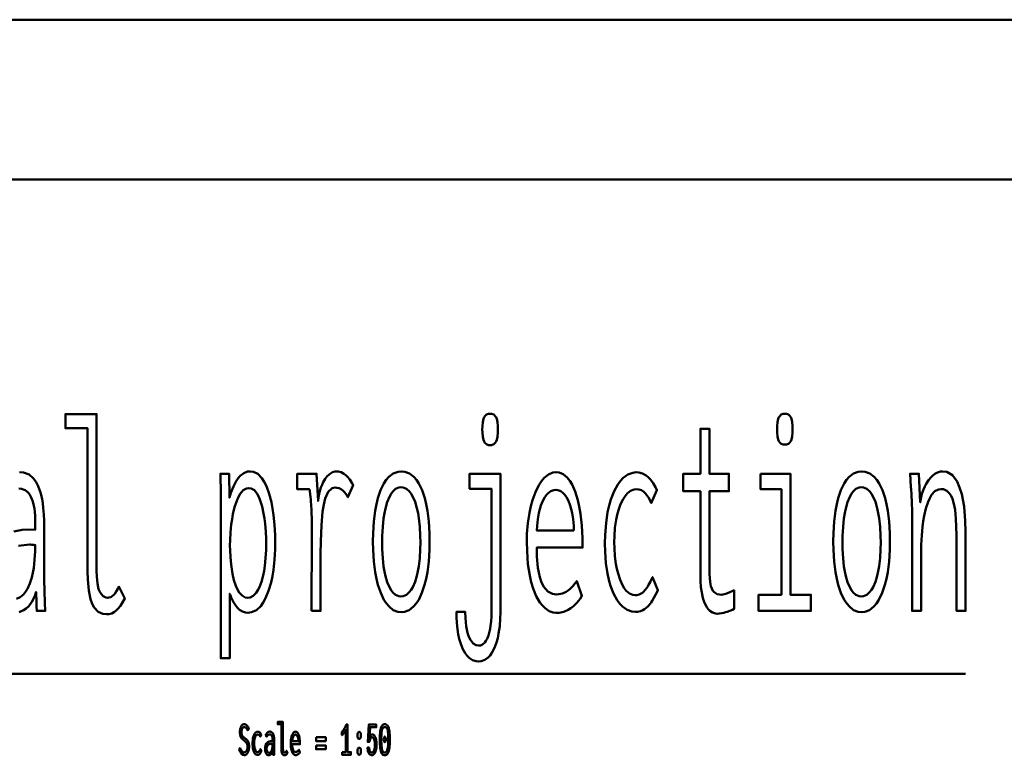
# Model space of a CAD drawing. Header units: millimetres. Extents: x 0 to 428, y 0 to 298.
# Tile 17 of 40: x 132 to 162, y 266 to 289. Entities that reach past the tile are written whole.
import ezdxf

# ---------------------------------------------------------------- set-up
doc = ezdxf.new("R2010")
doc.units = ezdxf.units.MM
doc.layers.add('am_0', color=7, linetype='Continuous', lineweight=50)
doc.layers.add('am_6', color=2, linetype='Continuous', lineweight=35)

# ---------------------------------------------------------------- blocks, each defined once
blk = doc.blocks.new('1_Drawing_frame_0_in_100150C2125Y1N4N_300Op0__1203')
at = {"layer": 'am_0'}
for p, q in [((7.5, 289.5), (412.5, 289.5)), ((20, 284.5), (407.5, 284.5))]:
    blk.add_line(p, q, dxfattribs=at)
at = {"layer": 'am_6', "flags": 8}
blk.add_attdef('ExcludeFromBOM', (425, 296.5), '', height=0.5, dxfattribs=at)
blk = doc.blocks.new('91_grid1title__1_in_100150C2125Y1N4N_300Op0__1203')
at = {"layer": 'am_0'}
blk.add_line((121.181, 269.029), (161.215, 269.029), dxfattribs=at)
for points in [[(134.343, 270.895), (134.343, 270.895), (134.226, 270.908), (134.076, 270.977), (134.076, 270.977), (133.956, 271.106), (133.893, 271.224), (133.893, 271.224), (133.842, 271.37), (133.787, 271.643), (133.787, 271.643), (133.758, 271.98), (133.752, 272.24), (133.752, 276.717), (133.054, 276.717), (133.054, 277.162), (134.033, 277.162), (134.033, 272.256), (134.033, 272.256), (134.037, 272.079), (134.057, 271.856), (134.057, 271.856), (134.095, 271.684), (134.13, 271.599), (134.13, 271.599), (134.17, 271.532), (134.239, 271.46), (134.239, 271.46), (134.317, 271.421), (134.374, 271.413), (134.374, 271.413), (134.418, 271.417), (134.479, 271.435), (134.479, 271.435), (134.534, 271.468), (134.567, 271.499), (134.567, 271.499), (134.6, 271.537), (134.648, 271.608), (134.648, 271.608), (134.698, 271.696), (134.731, 271.764), (134.913, 271.386), (134.913, 271.386), (134.857, 271.287), (134.776, 271.161), (134.776, 271.161), (134.699, 271.062), (134.648, 271.01), (134.648, 271.01), (134.597, 270.968), (134.51, 270.923), (134.51, 270.923), (134.413, 270.899), (134.343, 270.895)], [(146.339, 276.187), (146.339, 276.187), (146.29, 276.192), (146.227, 276.215), (146.227, 276.215), (146.178, 276.259), (146.153, 276.3), (146.153, 276.3), (146.133, 276.351), (146.111, 276.451), (146.111, 276.451), (146.1, 276.578), (146.097, 276.678), (146.097, 276.678), (146.1, 276.78), (146.111, 276.908), (146.111, 276.908), (146.132, 277.008), (146.152, 277.059), (146.152, 277.059), (146.177, 277.099), (146.226, 277.142), (146.226, 277.142), (146.289, 277.165), (146.339, 277.17), (146.339, 277.17), (146.39, 277.165), (146.454, 277.142), (146.454, 277.142), (146.504, 277.099), (146.529, 277.059), (146.529, 277.059), (146.549, 277.008), (146.571, 276.908), (146.571, 276.908), (146.583, 276.78), (146.585, 276.678), (146.585, 276.678), (146.583, 276.578), (146.571, 276.451), (146.571, 276.451), (146.549, 276.351), (146.529, 276.3), (146.529, 276.3), (146.504, 276.259), (146.454, 276.215), (146.454, 276.215), (146.39, 276.192), (146.339, 276.187)], [(155.561, 276.203), (155.561, 276.203), (155.512, 276.207), (155.451, 276.23), (155.451, 276.23), (155.403, 276.274), (155.378, 276.314), (155.378, 276.314), (155.358, 276.364), (155.337, 276.462), (155.337, 276.462), (155.325, 276.588), (155.323, 276.686), (155.323, 276.686), (155.325, 276.785), (155.337, 276.91), (155.337, 276.91), (155.358, 277.008), (155.378, 277.059), (155.378, 277.059), (155.403, 277.099), (155.451, 277.142), (155.451, 277.142), (155.512, 277.165), (155.561, 277.17), (155.561, 277.17), (155.611, 277.165), (155.674, 277.142), (155.674, 277.142), (155.723, 277.1), (155.748, 277.061), (155.748, 277.061), (155.768, 277.011), (155.789, 276.912), (155.789, 276.912), (155.801, 276.786), (155.803, 276.686), (155.803, 276.686), (155.801, 276.588), (155.789, 276.462), (155.789, 276.462), (155.768, 276.364), (155.748, 276.314), (155.748, 276.314), (155.723, 276.274), (155.674, 276.23), (155.674, 276.23), (155.611, 276.207), (155.561, 276.203)], [(153.457, 270.914), (153.457, 270.914), (153.39, 270.92), (153.297, 270.951), (153.297, 270.951), (153.214, 271.008), (153.164, 271.06), (153.164, 271.06), (153.118, 271.123), (153.059, 271.235), (153.059, 271.235), (153.01, 271.367), (152.984, 271.466), (152.984, 271.466), (152.962, 271.573), (152.938, 271.744), (152.938, 271.744), (152.926, 271.93), (152.923, 272.061), (152.923, 274.744), (152.385, 274.744), (152.385, 275.29), (152.923, 275.29), (152.923, 276.702), (153.204, 276.702), (153.204, 275.29), (153.812, 275.29), (153.812, 274.744), (153.204, 274.744), (153.204, 272.256), (153.204, 272.256), (153.205, 272.157), (153.211, 272.023), (153.211, 272.023), (153.222, 271.906), (153.232, 271.839), (153.232, 271.839), (153.246, 271.778), (153.274, 271.697), (153.274, 271.697), (153.312, 271.63), (153.342, 271.593), (153.342, 271.593), (153.378, 271.562), (153.442, 271.528), (153.442, 271.528), (153.52, 271.51), (153.578, 271.507), (153.578, 271.507), (153.621, 271.512), (153.713, 271.538), (153.713, 271.538), (153.837, 271.587), (153.937, 271.632), (153.976, 271.647), (153.976, 271.062), (153.976, 271.062), (153.92, 271.038), (153.839, 271.005), (153.839, 271.005), (153.76, 270.975), (153.708, 270.957), (153.708, 270.957), (153.657, 270.942), (153.581, 270.925), (153.581, 270.925), (153.507, 270.916), (153.457, 270.914)], [(131.445, 273.483), (131.705, 273.54), (131.891, 273.547), (132.113, 273.539), (132.113, 273.714), (132.113, 273.714), (132.112, 273.815), (132.106, 273.963), (132.106, 273.963), (132.095, 274.106), (132.086, 274.2), (132.086, 274.2), (132.071, 274.291), (132.037, 274.424), (132.037, 274.424), (131.986, 274.55), (131.944, 274.631), (131.944, 274.631), (131.894, 274.703), (131.8, 274.78), (131.8, 274.78), (131.685, 274.822), (131.596, 274.83)], [(131.616, 275.345), (131.748, 275.332), (131.921, 275.266), (131.921, 275.266), (132.061, 275.144), (132.137, 275.031), (132.137, 275.031), (132.201, 274.904), (132.277, 274.707), (132.277, 274.707), (132.329, 274.505), (132.351, 274.366), (132.351, 274.366), (132.365, 274.226), (132.381, 274.022), (132.381, 274.022), (132.39, 273.822), (132.392, 273.691), (132.392, 272.201), (132.392, 272.201), (132.393, 271.978), (132.4, 271.628), (132.4, 271.628), (132.414, 271.258), (132.427, 271), (132.16, 271), (132.16, 271), (132.158, 271.039), (132.156, 271.112), (132.156, 271.112), (132.153, 271.201), (132.152, 271.269), (132.14, 271.593), (132.14, 271.593), (132.095, 271.459), (132.01, 271.287), (132.01, 271.287), (131.907, 271.151), (131.827, 271.08), (131.827, 271.08), (131.743, 271.023), (131.613, 270.961)], [(137.917, 274.331), (137.917, 274.331), (137.916, 274.537), (137.914, 274.834), (137.914, 274.834), (137.909, 275.113), (137.905, 275.29), (138.174, 275.29), (138.186, 274.549), (138.186, 274.549), (138.232, 274.699), (138.31, 274.898), (138.31, 274.898), (138.397, 275.063), (138.46, 275.155), (138.46, 275.155), (138.527, 275.232), (138.634, 275.315), (138.634, 275.315), (138.751, 275.359), (138.833, 275.368), (138.833, 275.368), (138.936, 275.355), (139.078, 275.286), (139.078, 275.286), (139.203, 275.158), (139.278, 275.04), (139.278, 275.04), (139.345, 274.902), (139.432, 274.668), (139.432, 274.668), (139.501, 274.401), (139.538, 274.206), (139.538, 274.206), (139.568, 274.001), (139.6, 273.689), (139.6, 273.689), (139.618, 273.37), (139.621, 273.153), (139.621, 273.153), (139.617, 272.929), (139.598, 272.603), (139.598, 272.603), (139.563, 272.288), (139.53, 272.084), (139.53, 272.084), (139.49, 271.89), (139.414, 271.627), (139.414, 271.627), (139.32, 271.398), (139.247, 271.263), (139.247, 271.263), (139.165, 271.149), (139.029, 271.025), (139.029, 271.025), (138.875, 270.958), (138.763, 270.945), (138.763, 270.945), (138.692, 270.951), (138.592, 270.981), (138.592, 270.981), (138.501, 271.037), (138.446, 271.088), (138.446, 271.088), (138.393, 271.151), (138.317, 271.272), (138.317, 271.272), (138.244, 271.422), (138.197, 271.538), (138.197, 269.518), (137.917, 269.518), (137.917, 274.331)], [(140.753, 271), (140.753, 271), (140.754, 271.176), (140.755, 271.54), (140.755, 271.54), (140.758, 272.023), (140.761, 272.412), (140.765, 273.2), (140.765, 273.2), (140.765, 273.406), (140.763, 273.68), (140.763, 273.68), (140.76, 273.912), (140.756, 274.044), (140.756, 274.044), (140.753, 274.16), (140.746, 274.311), (140.746, 274.311), (140.739, 274.433), (140.733, 274.498), (140.733, 274.498), (140.727, 274.558), (140.715, 274.649), (140.715, 274.649), (140.701, 274.743), (140.691, 274.806), (140.309, 274.806), (140.309, 275.29), (140.915, 275.29), (140.96, 274.44), (140.96, 274.44), (140.976, 274.556), (141.008, 274.717), (141.008, 274.717), (141.051, 274.862), (141.085, 274.949), (141.085, 274.949), (141.123, 275.028), (141.184, 275.132), (141.184, 275.132), (141.25, 275.216), (141.297, 275.263), (141.297, 275.263), (141.344, 275.301), (141.416, 275.342), (141.416, 275.342), (141.487, 275.364), (141.533, 275.368), (141.533, 275.368), (141.592, 275.363), (141.679, 275.338), (141.679, 275.338), (141.767, 275.291), (141.825, 275.247), (141.825, 275.247), (141.881, 275.196), (141.955, 275.11), (141.955, 275.11), (142.019, 275.011), (142.056, 274.939), (141.892, 274.557), (141.892, 274.557), (141.87, 274.6), (141.829, 274.663), (141.829, 274.663), (141.777, 274.724), (141.737, 274.764), (141.737, 274.764), (141.694, 274.799), (141.623, 274.837), (141.623, 274.837), (141.548, 274.857), (141.494, 274.861), (141.494, 274.861), (141.399, 274.84), (141.279, 274.728), (141.279, 274.728), (141.186, 274.522), (141.14, 274.331), (141.14, 274.331), (141.103, 274.099), (141.064, 273.679), (141.064, 273.679), (141.042, 273.172), (141.038, 272.786), (141.038, 271), (140.753, 271)], [(143.563, 270.961), (143.563, 270.961), (143.459, 270.972), (143.314, 271.029), (143.314, 271.029), (143.18, 271.136), (143.097, 271.234), (143.097, 271.234), (143.02, 271.352), (142.919, 271.564), (142.919, 271.564), (142.834, 271.817), (142.786, 272.008), (142.786, 272.008), (142.746, 272.215), (142.703, 272.551), (142.703, 272.551), (142.68, 272.916), (142.676, 273.176), (142.676, 273.176), (142.68, 273.436), (142.703, 273.8), (142.703, 273.8), (142.745, 274.133), (142.784, 274.338), (142.784, 274.338), (142.831, 274.527), (142.915, 274.777), (142.915, 274.777), (143.016, 274.985), (143.093, 275.101), (143.093, 275.101), (143.176, 275.197), (143.312, 275.301), (143.312, 275.301), (143.461, 275.357), (143.567, 275.368), (143.567, 275.368), (143.672, 275.357), (143.82, 275.301), (143.82, 275.301), (143.955, 275.197), (144.038, 275.101), (144.038, 275.101), (144.114, 274.985), (144.214, 274.777), (144.214, 274.777), (144.298, 274.527), (144.344, 274.338), (144.344, 274.338), (144.382, 274.133), (144.424, 273.8), (144.424, 273.8), (144.446, 273.436), (144.45, 273.176), (144.45, 273.176), (144.446, 272.916), (144.423, 272.551), (144.423, 272.551), (144.38, 272.215), (144.341, 272.008), (144.341, 272.008), (144.294, 271.817), (144.209, 271.564), (144.209, 271.564), (144.108, 271.352), (144.031, 271.234), (144.031, 271.234), (143.948, 271.136), (143.814, 271.029), (143.814, 271.029), (143.667, 270.972), (143.563, 270.961)], [(145.567, 270.969), (145.567, 270.969), (145.572, 270.777), (145.595, 270.523), (145.595, 270.523), (145.638, 270.31), (145.678, 270.191), (145.678, 270.191), (145.726, 270.092), (145.81, 269.985), (145.81, 269.985), (145.91, 269.927), (145.984, 269.916), (145.984, 269.916), (146.037, 269.922), (146.109, 269.953), (146.109, 269.953), (146.173, 270.011), (146.211, 270.064), (146.211, 270.064), (146.245, 270.127), (146.288, 270.233), (146.288, 270.233), (146.323, 270.354), (146.341, 270.442), (146.341, 270.442), (146.356, 270.535), (146.372, 270.677), (146.372, 270.677), (146.381, 270.823), (146.382, 270.922), (146.382, 274.822), (145.7, 274.822), (145.7, 275.29), (146.663, 275.29), (146.663, 270.945), (146.663, 270.945), (146.66, 270.77), (146.642, 270.522), (146.642, 270.522), (146.609, 270.293), (146.579, 270.15), (146.579, 270.15), (146.543, 270.017), (146.478, 269.841), (146.478, 269.841), (146.401, 269.693), (146.342, 269.61), (146.342, 269.61), (146.279, 269.54), (146.177, 269.465), (146.177, 269.465), (146.067, 269.424), (145.988, 269.417), (145.988, 269.417), (145.908, 269.424), (145.794, 269.462), (145.794, 269.462), (145.688, 269.533), (145.623, 269.598), (145.623, 269.598), (145.562, 269.677), (145.481, 269.822), (145.481, 269.822), (145.413, 269.997), (145.375, 270.13), (145.375, 270.13), (145.343, 270.276), (145.308, 270.515), (145.308, 270.515), (145.29, 270.779), (145.286, 270.969), (145.567, 270.969)], [(148.4, 270.938), (148.4, 270.938), (148.315, 270.947), (148.188, 270.995), (148.188, 270.995), (148.062, 271.084), (147.979, 271.166), (147.979, 271.166), (147.898, 271.268), (147.787, 271.463), (147.787, 271.463), (147.689, 271.707), (147.631, 271.897), (147.631, 271.897), (147.581, 272.109), (147.526, 272.468), (147.526, 272.468), (147.497, 272.877), (147.491, 273.176), (147.491, 273.176), (147.496, 273.412), (147.523, 273.751), (147.523, 273.751), (147.571, 274.071), (147.616, 274.274), (147.616, 274.274), (147.669, 274.465), (147.762, 274.719), (147.762, 274.719), (147.87, 274.935), (147.951, 275.058), (147.951, 275.058), (148.036, 275.161), (148.169, 275.273), (148.169, 275.273), (148.308, 275.333), (148.404, 275.345), (148.404, 275.345), (148.498, 275.334), (148.632, 275.276), (148.632, 275.276), (148.756, 275.17), (148.834, 275.072), (148.834, 275.072), (148.906, 274.952), (149.002, 274.733), (149.002, 274.733), (149.083, 274.468), (149.128, 274.264), (149.128, 274.264), (149.167, 274.042), (149.208, 273.676), (149.208, 273.676), (149.23, 273.272), (149.235, 272.981), (147.799, 272.981), (147.799, 272.981), (147.804, 272.708), (147.835, 272.349), (147.835, 272.349), (147.895, 272.053), (147.952, 271.889), (147.952, 271.889), (148.021, 271.754), (148.145, 271.608), (148.145, 271.608), (148.292, 271.53), (148.404, 271.515), (148.404, 271.515), (148.491, 271.52), (148.612, 271.546), (148.612, 271.546), (148.719, 271.595), (148.783, 271.64), (148.783, 271.64), (148.843, 271.691), (148.928, 271.776), (148.928, 271.776), (149.006, 271.869), (149.055, 271.936), (149.215, 271.468), (149.215, 271.468), (149.156, 271.379), (149.058, 271.258), (149.058, 271.258), (148.949, 271.151), (148.871, 271.088), (148.871, 271.088), (148.788, 271.034), (148.652, 270.975), (148.652, 270.975), (148.505, 270.944), (148.4, 270.938)], [(150.886, 270.969), (150.886, 270.969), (150.779, 270.979), (150.627, 271.033), (150.627, 271.033), (150.486, 271.134), (150.397, 271.226), (150.397, 271.226), (150.315, 271.338), (150.205, 271.541), (150.205, 271.541), (150.112, 271.784), (150.059, 271.969), (150.059, 271.969), (150.015, 272.17), (149.967, 272.498), (149.967, 272.498), (149.941, 272.857), (149.936, 273.114), (149.936, 273.114), (149.941, 273.378), (149.969, 273.749), (149.969, 273.749), (150.019, 274.088), (150.066, 274.297), (150.066, 274.297), (150.121, 274.49), (150.219, 274.743), (150.219, 274.743), (150.333, 274.953), (150.418, 275.07), (150.418, 275.07), (150.509, 275.166), (150.652, 275.27), (150.652, 275.27), (150.805, 275.326), (150.911, 275.337), (150.911, 275.337), (150.995, 275.33), (151.114, 275.297), (151.114, 275.297), (151.224, 275.234), (151.293, 275.177), (151.293, 275.177), (151.358, 275.11), (151.444, 274.997), (151.444, 274.997), (151.517, 274.869), (151.559, 274.775), (151.383, 274.377), (151.383, 274.377), (151.349, 274.451), (151.294, 274.55), (151.294, 274.55), (151.235, 274.637), (151.194, 274.687), (151.194, 274.687), (151.15, 274.73), (151.075, 274.777), (151.075, 274.777), (150.99, 274.802), (150.929, 274.806), (150.929, 274.806), (150.849, 274.798), (150.737, 274.753), (150.737, 274.753), (150.632, 274.67), (150.566, 274.594), (150.566, 274.594), (150.505, 274.502), (150.424, 274.34), (150.424, 274.34), (150.355, 274.149), (150.316, 274.005), (150.316, 274.005), (150.284, 273.85), (150.249, 273.603), (150.249, 273.603), (150.23, 273.337), (150.227, 273.149), (150.227, 273.149), (150.23, 272.969), (150.247, 272.712), (150.247, 272.712), (150.279, 272.469), (150.309, 272.314), (150.309, 272.314), (150.344, 272.169), (150.408, 271.975), (150.408, 271.975), (150.483, 271.809), (150.541, 271.714), (150.541, 271.714), (150.603, 271.634), (150.702, 271.547), (150.702, 271.547), (150.81, 271.5), (150.886, 271.491), (150.886, 271.491), (150.934, 271.495), (151.002, 271.511), (151.002, 271.511), (151.066, 271.541), (151.105, 271.569), (151.105, 271.569), (151.143, 271.602), (151.195, 271.658), (151.195, 271.658), (151.243, 271.72), (151.273, 271.766), (151.273, 271.766), (151.302, 271.816), (151.347, 271.899), (151.347, 271.899), (151.394, 271.993), (151.426, 272.061), (151.59, 271.655), (151.553, 271.581), (151.553, 271.581), (151.515, 271.507), (151.461, 271.407), (151.461, 271.407), (151.41, 271.319), (151.378, 271.267), (151.378, 271.267), (151.345, 271.219), (151.288, 271.153), (151.288, 271.153), (151.224, 271.093), (151.176, 271.057), (151.176, 271.057), (151.125, 271.025), (151.042, 270.991), (151.042, 270.991), (150.951, 270.972), (150.886, 270.969)], [(154.806, 275.29), (155.735, 275.29), (155.735, 271.507), (156.38, 271.507), (156.38, 271), (154.742, 271), (154.742, 271.507), (155.454, 271.507), (155.454, 274.806), (154.806, 274.806), (154.806, 275.29)], [(157.963, 270.961), (157.963, 270.961), (157.859, 270.972), (157.714, 271.029), (157.714, 271.029), (157.58, 271.136), (157.497, 271.234), (157.497, 271.234), (157.42, 271.352), (157.319, 271.564), (157.319, 271.564), (157.234, 271.817), (157.186, 272.008), (157.186, 272.008), (157.146, 272.215), (157.103, 272.551), (157.103, 272.551), (157.08, 272.916), (157.076, 273.176), (157.076, 273.176), (157.08, 273.436), (157.103, 273.8), (157.103, 273.8), (157.145, 274.133), (157.184, 274.338), (157.184, 274.338), (157.231, 274.527), (157.315, 274.777), (157.315, 274.777), (157.416, 274.985), (157.493, 275.101), (157.493, 275.101), (157.576, 275.197), (157.712, 275.301), (157.712, 275.301), (157.861, 275.357), (157.967, 275.368), (157.967, 275.368), (158.072, 275.357), (158.22, 275.301), (158.22, 275.301), (158.355, 275.197), (158.438, 275.101), (158.438, 275.101), (158.514, 274.985), (158.614, 274.777), (158.614, 274.777), (158.698, 274.527), (158.744, 274.338), (158.744, 274.338), (158.782, 274.133), (158.824, 273.8), (158.824, 273.8), (158.846, 273.436), (158.85, 273.176), (158.85, 273.176), (158.846, 272.916), (158.823, 272.551), (158.823, 272.551), (158.78, 272.215), (158.741, 272.008), (158.741, 272.008), (158.694, 271.817), (158.609, 271.564), (158.609, 271.564), (158.508, 271.352), (158.431, 271.234), (158.431, 271.234), (158.348, 271.136), (158.214, 271.029), (158.214, 271.029), (158.067, 270.972), (157.963, 270.961)], [(159.542, 274.136), (159.542, 274.136), (159.542, 274.208), (159.54, 274.314), (159.54, 274.314), (159.536, 274.415), (159.533, 274.481), (159.533, 274.481), (159.529, 274.549), (159.522, 274.662), (159.522, 274.662), (159.514, 274.788), (159.507, 274.88), (159.48, 275.29), (159.755, 275.29), (159.799, 274.401), (159.799, 274.401), (159.817, 274.508), (159.853, 274.661), (159.853, 274.661), (159.902, 274.804), (159.941, 274.894), (159.941, 274.894), (159.984, 274.979), (160.056, 275.091), (160.056, 275.091), (160.135, 275.187), (160.191, 275.241), (160.191, 275.241), (160.25, 275.287), (160.339, 275.336), (160.339, 275.336), (160.429, 275.363), (160.49, 275.368), (160.49, 275.368), (160.626, 275.348), (160.803, 275.243), (160.803, 275.243), (160.95, 275.047), (161.031, 274.867), (161.031, 274.867), (161.097, 274.651), (161.169, 274.27), (161.169, 274.27), (161.208, 273.819), (161.215, 273.48), (161.215, 271), (160.934, 271), (160.934, 273.161), (160.934, 273.161), (160.933, 273.363), (160.926, 273.64), (160.926, 273.64), (160.914, 273.886), (160.902, 274.032), (160.902, 274.032), (160.886, 274.167), (160.852, 274.348), (160.852, 274.348), (160.804, 274.506), (160.765, 274.598), (160.765, 274.598), (160.718, 274.676), (160.634, 274.76), (160.634, 274.76), (160.53, 274.806), (160.451, 274.814), (160.451, 274.814), (160.367, 274.803), (160.253, 274.744), (160.253, 274.744), (160.153, 274.633), (160.094, 274.531), (160.094, 274.531), (160.041, 274.412), (159.973, 274.209), (159.973, 274.209), (159.919, 273.978), (159.89, 273.808), (159.89, 273.808), (159.867, 273.63), (159.843, 273.356), (159.843, 273.356), (159.829, 273.073), (159.827, 272.88), (159.827, 271), (159.542, 271), (159.542, 274.136)], [(138.761, 271.413), (138.761, 271.413), (138.832, 271.423), (138.931, 271.471), (138.931, 271.471), (139.021, 271.562), (139.075, 271.645), (139.075, 271.645), (139.125, 271.744), (139.189, 271.915), (139.189, 271.915), (139.242, 272.112), (139.271, 272.258), (139.271, 272.258), (139.294, 272.412), (139.32, 272.654), (139.32, 272.654), (139.334, 272.907), (139.336, 273.083), (139.336, 273.083), (139.334, 273.245), (139.323, 273.488), (139.323, 273.488), (139.302, 273.73), (139.283, 273.892), (139.283, 273.892), (139.258, 274.048), (139.212, 274.263), (139.212, 274.263), (139.153, 274.455), (139.107, 274.57), (139.107, 274.57), (139.056, 274.669), (138.968, 274.777), (138.968, 274.777), (138.868, 274.834), (138.794, 274.845), (138.794, 274.845), (138.719, 274.834), (138.616, 274.775), (138.616, 274.775), (138.523, 274.666), (138.468, 274.565), (138.468, 274.565), (138.417, 274.447), (138.351, 274.25), (138.351, 274.25), (138.298, 274.029), (138.27, 273.868), (138.27, 273.868), (138.246, 273.703), (138.221, 273.456), (138.221, 273.456), (138.208, 273.21), (138.205, 273.048), (138.205, 273.048), (138.207, 272.902), (138.219, 272.681), (138.219, 272.681), (138.24, 272.458), (138.259, 272.308), (138.259, 272.308), (138.283, 272.163), (138.33, 271.961), (138.33, 271.961), (138.39, 271.781), (138.437, 271.673), (138.437, 271.673), (138.49, 271.579), (138.581, 271.478), (138.581, 271.478), (138.684, 271.424), (138.761, 271.413)], [(143.551, 271.452), (143.551, 271.452), (143.623, 271.461), (143.723, 271.504), (143.723, 271.504), (143.815, 271.583), (143.872, 271.657), (143.872, 271.657), (143.925, 271.746), (143.994, 271.906), (143.994, 271.906), (144.053, 272.097), (144.086, 272.242), (144.086, 272.242), (144.113, 272.4), (144.143, 272.656), (144.143, 272.656), (144.159, 272.937), (144.162, 273.137), (144.162, 273.137), (144.159, 273.345), (144.143, 273.636), (144.143, 273.636), (144.114, 273.901), (144.087, 274.063), (144.087, 274.063), (144.054, 274.213), (143.996, 274.409), (143.996, 274.409), (143.926, 274.572), (143.874, 274.662), (143.874, 274.662), (143.817, 274.737), (143.725, 274.817), (143.725, 274.817), (143.623, 274.861), (143.551, 274.869), (143.551, 274.869), (143.483, 274.86), (143.386, 274.817), (143.386, 274.817), (143.298, 274.735), (143.243, 274.66), (143.243, 274.66), (143.192, 274.569), (143.125, 274.405), (143.125, 274.405), (143.069, 274.208), (143.037, 274.058), (143.037, 274.058), (143.011, 273.894), (142.983, 273.629), (142.983, 273.629), (142.967, 273.338), (142.964, 273.129), (142.964, 273.129), (142.967, 272.929), (142.983, 272.649), (142.983, 272.649), (143.011, 272.393), (143.037, 272.236), (143.037, 272.236), (143.069, 272.092), (143.125, 271.902), (143.125, 271.902), (143.192, 271.743), (143.243, 271.655), (143.243, 271.655), (143.298, 271.582), (143.386, 271.503), (143.386, 271.503), (143.483, 271.461), (143.551, 271.452)], [(148.962, 273.519), (148.962, 273.519), (148.957, 273.667), (148.939, 273.875), (148.939, 273.875), (148.909, 274.067), (148.883, 274.186), (148.883, 274.186), (148.851, 274.297), (148.796, 274.442), (148.796, 274.442), (148.732, 274.564), (148.684, 274.633), (148.684, 274.633), (148.632, 274.69), (148.55, 274.751), (148.55, 274.751), (148.462, 274.784), (148.4, 274.791), (148.4, 274.791), (148.337, 274.784), (148.247, 274.751), (148.247, 274.751), (148.162, 274.69), (148.108, 274.633), (148.108, 274.633), (148.058, 274.564), (147.99, 274.442), (147.99, 274.442), (147.931, 274.297), (147.897, 274.186), (147.897, 274.186), (147.868, 274.067), (147.834, 273.875), (147.834, 273.875), (147.811, 273.667), (147.803, 273.519), (148.962, 273.519)], [(157.951, 271.452), (157.951, 271.452), (158.023, 271.461), (158.123, 271.504), (158.123, 271.504), (158.215, 271.583), (158.272, 271.657), (158.272, 271.657), (158.325, 271.746), (158.394, 271.906), (158.394, 271.906), (158.453, 272.097), (158.486, 272.242), (158.486, 272.242), (158.513, 272.4), (158.543, 272.656), (158.543, 272.656), (158.559, 272.937), (158.562, 273.137), (158.562, 273.137), (158.559, 273.345), (158.543, 273.636), (158.543, 273.636), (158.514, 273.901), (158.487, 274.063), (158.487, 274.063), (158.454, 274.213), (158.396, 274.409), (158.396, 274.409), (158.326, 274.572), (158.274, 274.662), (158.274, 274.662), (158.217, 274.737), (158.125, 274.817), (158.125, 274.817), (158.023, 274.861), (157.951, 274.869), (157.951, 274.869), (157.883, 274.86), (157.786, 274.817), (157.786, 274.817), (157.698, 274.735), (157.643, 274.66), (157.643, 274.66), (157.592, 274.569), (157.525, 274.405), (157.525, 274.405), (157.469, 274.208), (157.437, 274.058), (157.437, 274.058), (157.411, 273.894), (157.383, 273.629), (157.383, 273.629), (157.367, 273.338), (157.364, 273.129), (157.364, 273.129), (157.367, 272.929), (157.383, 272.649), (157.383, 272.649), (157.411, 272.393), (157.437, 272.236), (157.437, 272.236), (157.469, 272.092), (157.525, 271.902), (157.525, 271.902), (157.592, 271.743), (157.643, 271.655), (157.643, 271.655), (157.698, 271.582), (157.786, 271.503), (157.786, 271.503), (157.883, 271.461), (157.951, 271.452)], [(131.522, 271.383), (131.639, 271.429), (131.639, 271.429), (131.745, 271.515), (131.809, 271.595), (131.809, 271.595), (131.866, 271.689), (131.942, 271.855), (131.942, 271.855), (132.003, 272.05), (132.037, 272.195), (132.037, 272.195), (132.064, 272.352), (132.094, 272.601), (132.094, 272.601), (132.11, 272.87), (132.113, 273.059), (132.113, 273.059), (132.064, 273.065), (132.001, 273.071), (132.001, 273.071), (131.952, 273.074), (131.928, 273.075), (131.928, 273.075), (131.587, 273.037)]]:
    blk.add_lwpolyline(points, dxfattribs=at)
at = {"layer": 'am_6', "flags": 8}
blk.add_attdef('ExcludeFromBOM', (166.215, 276.67), '', height=0.5, dxfattribs=at)
blk = doc.blocks.new('92_grid1titleratio__1_in_100150C2125Y1N4N_300Op0__1203')
at = {"layer": 'am_0'}
for points in [[(138.522, 266.709), (138.522, 266.709), (138.534, 266.683), (138.552, 266.65), (138.552, 266.65), (138.57, 266.623), (138.582, 266.608), (138.582, 266.608), (138.595, 266.596), (138.613, 266.583), (138.613, 266.583), (138.633, 266.575), (138.646, 266.574), (138.646, 266.574), (138.657, 266.575), (138.673, 266.579), (138.673, 266.579), (138.688, 266.588), (138.699, 266.595), (138.699, 266.595), (138.708, 266.604), (138.722, 266.621), (138.722, 266.621), (138.733, 266.641), (138.74, 266.656), (138.74, 266.656), (138.746, 266.672), (138.753, 266.699), (138.753, 266.699), (138.756, 266.728), (138.757, 266.749), (138.757, 266.749), (138.756, 266.769), (138.753, 266.797), (138.753, 266.797), (138.747, 266.822), (138.741, 266.837), (138.741, 266.837), (138.735, 266.85), (138.724, 266.869), (138.724, 266.869), (138.712, 266.885), (138.704, 266.895), (138.704, 266.895), (138.694, 266.904), (138.678, 266.918), (138.678, 266.918), (138.659, 266.933), (138.645, 266.943), (138.619, 266.963), (138.619, 266.963), (138.608, 266.973), (138.592, 266.988), (138.592, 266.988), (138.577, 267.003), (138.568, 267.014), (138.568, 267.014), (138.559, 267.025), (138.547, 267.046), (138.547, 267.046), (138.537, 267.07), (138.53, 267.089), (138.53, 267.089), (138.525, 267.109), (138.518, 267.143), (138.518, 267.143), (138.515, 267.182), (138.514, 267.21), (138.514, 267.21), (138.515, 267.237), (138.518, 267.276), (138.518, 267.276), (138.525, 267.313), (138.53, 267.335), (138.53, 267.335), (138.537, 267.356), (138.55, 267.385), (138.55, 267.385), (138.565, 267.408), (138.577, 267.422), (138.577, 267.422), (138.59, 267.433), (138.611, 267.446), (138.611, 267.446), (138.634, 267.452), (138.651, 267.454), (138.651, 267.454), (138.663, 267.453), (138.681, 267.45), (138.681, 267.45), (138.697, 267.443), (138.707, 267.438), (138.707, 267.438), (138.717, 267.431), (138.73, 267.419), (138.73, 267.419), (138.743, 267.405), (138.751, 267.394), (138.751, 267.394), (138.759, 267.382), (138.771, 267.362), (138.771, 267.362), (138.783, 267.339), (138.792, 267.322), (138.76, 267.264), (138.76, 267.264), (138.75, 267.283), (138.735, 267.309), (138.735, 267.309), (138.719, 267.33), (138.707, 267.341), (138.707, 267.341), (138.695, 267.351), (138.677, 267.361), (138.677, 267.361), (138.66, 267.366), (138.648, 267.367), (138.648, 267.367), (138.639, 267.366), (138.625, 267.362), (138.625, 267.362), (138.612, 267.354), (138.604, 267.347), (138.604, 267.347), (138.597, 267.339), (138.587, 267.323), (138.587, 267.323), (138.579, 267.305), (138.574, 267.292), (138.574, 267.292), (138.571, 267.277), (138.566, 267.253), (138.566, 267.253), (138.564, 267.228), (138.564, 267.21), (138.564, 267.21), (138.564, 267.189), (138.568, 267.16), (138.568, 267.16), (138.573, 267.135), (138.578, 267.119), (138.578, 267.119), (138.585, 267.106), (138.595, 267.087), (138.595, 267.087), (138.606, 267.072), (138.615, 267.063), (138.615, 267.063), (138.624, 267.054), (138.64, 267.04), (138.64, 267.04), (138.659, 267.025), (138.674, 267.015), (138.674, 267.015), (138.69, 267.003), (138.712, 266.985), (138.712, 266.985), (138.73, 266.969), (138.741, 266.958), (138.741, 266.958), (138.751, 266.947), (138.765, 266.927), (138.765, 266.927), (138.777, 266.903), (138.785, 266.885), (138.785, 266.885), (138.791, 266.865), (138.798, 266.831), (138.798, 266.831), (138.802, 266.791), (138.802, 266.763), (138.802, 266.763), (138.802, 266.732), (138.798, 266.689), (138.798, 266.689), (138.79, 266.649), (138.783, 266.623), (138.783, 266.623), (138.775, 266.599), (138.76, 266.566), (138.76, 266.566), (138.743, 266.539), (138.729, 266.523), (138.729, 266.523), (138.715, 266.51), (138.692, 266.496), (138.692, 266.496), (138.667, 266.488), (138.65, 266.486), (138.65, 266.486), (138.614, 266.493), (138.564, 266.528), (138.564, 266.528), (138.519, 266.592), (138.491, 266.651), (138.522, 266.709)], [(139.911, 266.482), (139.911, 266.482), (139.892, 266.485), (139.867, 266.496), (139.867, 266.496), (139.847, 266.518), (139.836, 266.537), (139.836, 266.537), (139.828, 266.562), (139.819, 266.607), (139.819, 266.607), (139.814, 266.663), (139.813, 266.707), (139.813, 267.453), (139.697, 267.453), (139.697, 267.527), (139.86, 267.527), (139.86, 266.709), (139.86, 266.709), (139.86, 266.68), (139.864, 266.643), (139.864, 266.643), (139.87, 266.614), (139.876, 266.6), (139.876, 266.6), (139.883, 266.589), (139.894, 266.577), (139.894, 266.577), (139.907, 266.57), (139.917, 266.569), (139.917, 266.569), (139.924, 266.569), (139.934, 266.572), (139.934, 266.572), (139.943, 266.578), (139.949, 266.583), (139.949, 266.583), (139.954, 266.59), (139.962, 266.601), (139.962, 266.601), (139.971, 266.616), (139.976, 266.627), (140.006, 266.564), (140.006, 266.564), (139.997, 266.548), (139.984, 266.527), (139.984, 266.527), (139.971, 266.51), (139.962, 266.502), (139.962, 266.502), (139.954, 266.495), (139.939, 266.487), (139.939, 266.487), (139.923, 266.483), (139.911, 266.482)], [(141.714, 266.583), (141.833, 266.583), (141.833, 267.286), (141.833, 267.286), (141.827, 267.274), (141.816, 267.253), (141.816, 267.253), (141.804, 267.232), (141.795, 267.218), (141.795, 267.218), (141.785, 267.203), (141.771, 267.183), (141.771, 267.183), (141.757, 267.163), (141.747, 267.151), (141.747, 267.151), (141.738, 267.14), (141.725, 267.127), (141.725, 267.127), (141.713, 267.118), (141.706, 267.114), (141.706, 267.212), (141.706, 267.212), (141.715, 267.221), (141.729, 267.237), (141.729, 267.237), (141.744, 267.257), (141.754, 267.273), (141.754, 267.273), (141.764, 267.289), (141.779, 267.315), (141.779, 267.315), (141.794, 267.342), (141.803, 267.361), (141.803, 267.361), (141.812, 267.379), (141.824, 267.404), (141.824, 267.404), (141.834, 267.428), (141.84, 267.442), (141.881, 267.442), (141.881, 266.583), (141.99, 266.583), (141.99, 266.5), (141.714, 266.5), (141.714, 266.583)], [(142.641, 266.488), (142.641, 266.488), (142.627, 266.489), (142.606, 266.495), (142.606, 266.495), (142.586, 266.504), (142.574, 266.513), (142.574, 266.513), (142.562, 266.524), (142.546, 266.545), (142.546, 266.545), (142.533, 266.571), (142.525, 266.591), (142.525, 266.591), (142.519, 266.613), (142.512, 266.65), (142.512, 266.65), (142.508, 266.693), (142.507, 266.724), (142.558, 266.724), (142.558, 266.724), (142.559, 266.694), (142.564, 266.656), (142.564, 266.656), (142.573, 266.625), (142.582, 266.608), (142.582, 266.608), (142.592, 266.594), (142.609, 266.579), (142.609, 266.579), (142.629, 266.57), (142.643, 266.569), (142.643, 266.569), (142.656, 266.57), (142.673, 266.578), (142.673, 266.578), (142.688, 266.591), (142.697, 266.603), (142.697, 266.603), (142.705, 266.618), (142.716, 266.643), (142.716, 266.643), (142.724, 266.672), (142.729, 266.694), (142.729, 266.694), (142.732, 266.716), (142.736, 266.752), (142.736, 266.752), (142.738, 266.79), (142.739, 266.816), (142.739, 266.816), (142.738, 266.84), (142.736, 266.874), (142.736, 266.874), (142.732, 266.908), (142.729, 266.929), (142.729, 266.929), (142.725, 266.95), (142.717, 266.977), (142.717, 266.977), (142.707, 267.001), (142.699, 267.015), (142.699, 267.015), (142.691, 267.027), (142.677, 267.039), (142.677, 267.039), (142.662, 267.046), (142.65, 267.047), (142.65, 267.047), (142.638, 267.046), (142.621, 267.037), (142.621, 267.037), (142.605, 267.022), (142.596, 267.008), (142.596, 267.008), (142.587, 266.991), (142.576, 266.961), (142.576, 266.961), (142.568, 266.925), (142.564, 266.899), (142.514, 266.899), (142.548, 267.445), (142.778, 267.445), (142.778, 267.361), (142.594, 267.361), (142.574, 267.048), (142.574, 267.048), (142.58, 267.065), (142.591, 267.087), (142.591, 267.087), (142.603, 267.105), (142.61, 267.115), (142.61, 267.115), (142.619, 267.123), (142.632, 267.131), (142.632, 267.131), (142.646, 267.136), (142.657, 267.137), (142.657, 267.137), (142.673, 267.135), (142.695, 267.126), (142.695, 267.126), (142.715, 267.11), (142.728, 267.094), (142.728, 267.094), (142.739, 267.076), (142.754, 267.043), (142.754, 267.043), (142.766, 267.006), (142.773, 266.977), (142.773, 266.977), (142.779, 266.947), (142.785, 266.9), (142.785, 266.9), (142.788, 266.849), (142.789, 266.813), (142.789, 266.813), (142.788, 266.776), (142.784, 266.723), (142.784, 266.723), (142.777, 266.674), (142.77, 266.644), (142.77, 266.644), (142.762, 266.616), (142.748, 266.578), (142.748, 266.578), (142.731, 266.547), (142.718, 266.529), (142.718, 266.529), (142.704, 266.515), (142.682, 266.499), (142.682, 266.499), (142.658, 266.49), (142.641, 266.488)], [(143.048, 266.487), (143.048, 266.487), (143.023, 266.489), (142.991, 266.502), (142.991, 266.502), (142.964, 266.525), (142.949, 266.547), (142.949, 266.547), (142.936, 266.573), (142.921, 266.618), (142.921, 266.618), (142.909, 266.671), (142.903, 266.711), (142.903, 266.711), (142.899, 266.755), (142.894, 266.829), (142.894, 266.829), (142.892, 266.913), (142.891, 266.974), (142.891, 266.974), (142.892, 267.035), (142.894, 267.117), (142.894, 267.117), (142.899, 267.19), (142.903, 267.233), (142.903, 267.233), (142.909, 267.273), (142.921, 267.326), (142.921, 267.326), (142.937, 267.37), (142.95, 267.396), (142.95, 267.396), (142.965, 267.417), (142.991, 267.441), (142.991, 267.441), (143.023, 267.453), (143.048, 267.455), (143.048, 267.455), (143.072, 267.453), (143.104, 267.441), (143.104, 267.441), (143.131, 267.417), (143.146, 267.396), (143.146, 267.396), (143.159, 267.37), (143.175, 267.326), (143.175, 267.326), (143.187, 267.273), (143.192, 267.234), (143.192, 267.234), (143.197, 267.19), (143.202, 267.117), (143.202, 267.117), (143.204, 267.035), (143.205, 266.974), (143.205, 266.974), (143.204, 266.914), (143.202, 266.831), (143.202, 266.831), (143.197, 266.757), (143.192, 266.713), (143.192, 266.713), (143.186, 266.672), (143.174, 266.619), (143.174, 266.619), (143.158, 266.573), (143.145, 266.547), (143.145, 266.547), (143.13, 266.525), (143.103, 266.502), (143.103, 266.502), (143.072, 266.489), (143.048, 266.487)], [(143.048, 266.573), (143.048, 266.573), (143.065, 266.575), (143.087, 266.586), (143.087, 266.586), (143.106, 266.606), (143.117, 266.625), (143.117, 266.625), (143.126, 266.647), (143.137, 266.685), (143.137, 266.685), (143.145, 266.73), (143.149, 266.763), (143.149, 266.763), (143.152, 266.799), (143.155, 266.859), (143.155, 266.859), (143.157, 266.926), (143.158, 266.974), (143.158, 266.974), (143.157, 267.026), (143.156, 267.095), (143.156, 267.095), (143.153, 267.155), (143.15, 267.19), (143.15, 267.19), (143.147, 267.221), (143.139, 267.264), (143.139, 267.264), (143.128, 267.3), (143.119, 267.32), (143.119, 267.32), (143.109, 267.338), (143.089, 267.356), (143.089, 267.356), (143.066, 267.366), (143.048, 267.368), (143.048, 267.368), (143.03, 267.366), (143.006, 267.356), (143.006, 267.356), (142.987, 267.338), (142.977, 267.32), (142.977, 267.32), (142.968, 267.3), (142.957, 267.264), (142.957, 267.264), (142.949, 267.221), (142.946, 267.19), (142.946, 267.19), (142.943, 267.155), (142.94, 267.095), (142.94, 267.095), (142.939, 267.026), (142.939, 266.974), (142.939, 266.974), (142.939, 266.926), (142.94, 266.858), (142.94, 266.858), (142.944, 266.799), (142.946, 266.763), (142.946, 266.763), (142.95, 266.73), (142.958, 266.685), (142.958, 266.685), (142.969, 266.647), (142.978, 266.625), (142.978, 266.625), (142.989, 266.606), (143.008, 266.586), (143.008, 266.586), (143.03, 266.575), (143.048, 266.573)], [(139.069, 266.495), (139.069, 266.495), (139.051, 266.497), (139.025, 266.506), (139.025, 266.506), (139.002, 266.522), (138.987, 266.538), (138.987, 266.538), (138.973, 266.556), (138.955, 266.59), (138.955, 266.59), (138.94, 266.631), (138.931, 266.662), (138.931, 266.662), (138.923, 266.695), (138.915, 266.75), (138.915, 266.75), (138.911, 266.81), (138.91, 266.852), (138.91, 266.852), (138.911, 266.896), (138.916, 266.958), (138.916, 266.958), (138.924, 267.015), (138.932, 267.05), (138.932, 267.05), (138.941, 267.082), (138.957, 267.124), (138.957, 267.124), (138.976, 267.159), (138.99, 267.178), (138.99, 267.178), (139.006, 267.194), (139.03, 267.212), (139.03, 267.212), (139.055, 267.221), (139.073, 267.223), (139.073, 267.223), (139.087, 267.222), (139.107, 267.216), (139.107, 267.216), (139.125, 267.206), (139.136, 267.196), (139.136, 267.196), (139.147, 267.185), (139.161, 267.166), (139.161, 267.166), (139.174, 267.145), (139.181, 267.129), (139.151, 267.063), (139.151, 267.063), (139.146, 267.075), (139.137, 267.092), (139.137, 267.092), (139.127, 267.106), (139.12, 267.115), (139.12, 267.115), (139.112, 267.122), (139.1, 267.129), (139.1, 267.129), (139.086, 267.134), (139.076, 267.134), (139.076, 267.134), (139.062, 267.133), (139.044, 267.126), (139.044, 267.126), (139.026, 267.112), (139.015, 267.099), (139.015, 267.099), (139.005, 267.084), (138.991, 267.057), (138.991, 267.057), (138.98, 267.025), (138.974, 267.001), (138.974, 267.001), (138.968, 266.975), (138.962, 266.934), (138.962, 266.934), (138.959, 266.889), (138.959, 266.858), (138.959, 266.858), (138.959, 266.828), (138.962, 266.785), (138.962, 266.785), (138.967, 266.745), (138.972, 266.719), (138.972, 266.719), (138.978, 266.695), (138.989, 266.663), (138.989, 266.663), (139.001, 266.635), (139.011, 266.619), (139.011, 266.619), (139.021, 266.606), (139.038, 266.591), (139.038, 266.591), (139.056, 266.583), (139.069, 266.582), (139.069, 266.582), (139.077, 266.582), (139.088, 266.585), (139.088, 266.585), (139.098, 266.59), (139.105, 266.595), (139.105, 266.595), (139.111, 266.6), (139.12, 266.61), (139.12, 266.61), (139.128, 266.62), (139.133, 266.628), (139.133, 266.628), (139.138, 266.636), (139.145, 266.65), (139.145, 266.65), (139.153, 266.665), (139.159, 266.677), (139.186, 266.609), (139.18, 266.597), (139.18, 266.597), (139.173, 266.585), (139.164, 266.568), (139.164, 266.568), (139.156, 266.553), (139.151, 266.545), (139.151, 266.545), (139.145, 266.537), (139.136, 266.526), (139.136, 266.526), (139.125, 266.516), (139.117, 266.509), (139.117, 266.509), (139.108, 266.504), (139.095, 266.498), (139.095, 266.498), (139.079, 266.495), (139.069, 266.495)], [(139.419, 266.487), (139.419, 266.487), (139.406, 266.488), (139.388, 266.492), (139.388, 266.492), (139.37, 266.501), (139.36, 266.509), (139.36, 266.509), (139.35, 266.518), (139.336, 266.536), (139.336, 266.536), (139.325, 266.559), (139.318, 266.576), (139.318, 266.576), (139.313, 266.595), (139.307, 266.626), (139.307, 266.626), (139.304, 266.662), (139.303, 266.688), (139.303, 266.688), (139.305, 266.74), (139.318, 266.804), (139.318, 266.804), (139.342, 266.853), (139.363, 266.877), (139.363, 266.877), (139.388, 266.895), (139.428, 266.914), (139.428, 266.914), (139.472, 266.923), (139.503, 266.924), (139.54, 266.923), (139.54, 266.952), (139.54, 266.952), (139.539, 266.969), (139.539, 266.994), (139.539, 266.994), (139.537, 267.018), (139.535, 267.033), (139.535, 267.033), (139.533, 267.049), (139.527, 267.071), (139.527, 267.071), (139.519, 267.092), (139.512, 267.105), (139.512, 267.105), (139.503, 267.117), (139.488, 267.13), (139.488, 267.13), (139.468, 267.137), (139.454, 267.138), (139.454, 267.138), (139.442, 267.138), (139.425, 267.134), (139.425, 267.134), (139.409, 267.126), (139.399, 267.119), (139.399, 267.119), (139.39, 267.111), (139.375, 267.096), (139.375, 267.096), (139.359, 267.078), (139.347, 267.064), (139.323, 267.134), (139.323, 267.134), (139.331, 267.144), (139.342, 267.158), (139.342, 267.158), (139.353, 267.17), (139.359, 267.177), (139.359, 267.177), (139.366, 267.184), (139.377, 267.194), (139.377, 267.194), (139.391, 267.203), (139.4, 267.209), (139.4, 267.209), (139.411, 267.215), (139.427, 267.22), (139.427, 267.22), (139.445, 267.224), (139.457, 267.224), (139.457, 267.224), (139.479, 267.222), (139.508, 267.211), (139.508, 267.211), (139.531, 267.191), (139.544, 267.172), (139.544, 267.172), (139.554, 267.151), (139.567, 267.118), (139.567, 267.118), (139.576, 267.084), (139.579, 267.061), (139.579, 267.061), (139.582, 267.038), (139.584, 267.004), (139.584, 267.004), (139.586, 266.97), (139.586, 266.949), (139.586, 266.7), (139.586, 266.7), (139.586, 266.663), (139.588, 266.605), (139.588, 266.605), (139.59, 266.543), (139.592, 266.5), (139.547, 266.5), (139.547, 266.5), (139.547, 266.507), (139.547, 266.519), (139.547, 266.519), (139.546, 266.533), (139.546, 266.545), (139.544, 266.599), (139.544, 266.599), (139.537, 266.576), (139.523, 266.548), (139.523, 266.548), (139.505, 266.525), (139.492, 266.513), (139.492, 266.513), (139.478, 266.504), (139.456, 266.494), (139.456, 266.494), (139.434, 266.488), (139.419, 266.487)], [(140.254, 266.49), (140.254, 266.49), (140.24, 266.491), (140.219, 266.499), (140.219, 266.499), (140.198, 266.514), (140.184, 266.528), (140.184, 266.528), (140.171, 266.545), (140.152, 266.577), (140.152, 266.577), (140.136, 266.618), (140.126, 266.649), (140.126, 266.649), (140.118, 266.685), (140.109, 266.745), (140.109, 266.745), (140.104, 266.813), (140.103, 266.863), (140.103, 266.863), (140.104, 266.902), (140.108, 266.958), (140.108, 266.958), (140.116, 267.012), (140.124, 267.046), (140.124, 267.046), (140.132, 267.077), (140.148, 267.12), (140.148, 267.12), (140.166, 267.156), (140.179, 267.176), (140.179, 267.176), (140.193, 267.194), (140.216, 267.212), (140.216, 267.212), (140.239, 267.222), (140.255, 267.224), (140.255, 267.224), (140.271, 267.222), (140.293, 267.213), (140.293, 267.213), (140.314, 267.195), (140.327, 267.179), (140.327, 267.179), (140.339, 267.159), (140.354, 267.122), (140.354, 267.122), (140.368, 267.078), (140.376, 267.044), (140.376, 267.044), (140.382, 267.007), (140.389, 266.946), (140.389, 266.946), (140.393, 266.879), (140.393, 266.83), (140.154, 266.83), (140.154, 266.83), (140.155, 266.785), (140.16, 266.725), (140.16, 266.725), (140.17, 266.675), (140.18, 266.648), (140.18, 266.648), (140.191, 266.626), (140.212, 266.601), (140.212, 266.601), (140.236, 266.588), (140.255, 266.586), (140.255, 266.586), (140.269, 266.587), (140.29, 266.591), (140.29, 266.591), (140.307, 266.599), (140.318, 266.607), (140.318, 266.607), (140.328, 266.615), (140.342, 266.629), (140.342, 266.629), (140.355, 266.645), (140.363, 266.656), (140.39, 266.578), (140.39, 266.578), (140.38, 266.563), (140.364, 266.543), (140.364, 266.543), (140.346, 266.525), (140.333, 266.515), (140.333, 266.515), (140.319, 266.506), (140.296, 266.496), (140.296, 266.496), (140.272, 266.491), (140.254, 266.49)], [(140.348, 266.92), (140.348, 266.92), (140.347, 266.945), (140.344, 266.979), (140.344, 266.979), (140.339, 267.011), (140.335, 267.031), (140.335, 267.031), (140.329, 267.049), (140.32, 267.074), (140.32, 267.074), (140.31, 267.094), (140.301, 267.105), (140.301, 267.105), (140.293, 267.115), (140.279, 267.125), (140.279, 267.125), (140.265, 267.131), (140.254, 267.132), (140.254, 267.132), (140.244, 267.131), (140.229, 267.125), (140.229, 267.125), (140.215, 267.115), (140.206, 267.105), (140.206, 267.105), (140.197, 267.094), (140.186, 267.074), (140.186, 267.074), (140.176, 267.049), (140.17, 267.031), (140.17, 267.031), (140.165, 267.011), (140.16, 266.979), (140.16, 266.979), (140.156, 266.945), (140.155, 266.92), (140.348, 266.92)], [(142.247, 266.994), (142.247, 266.994), (142.238, 266.995), (142.225, 267.002), (142.225, 267.002), (142.214, 267.013), (142.208, 267.024), (142.208, 267.024), (142.202, 267.037), (142.197, 267.059), (142.197, 267.059), (142.193, 267.085), (142.193, 267.104), (142.193, 267.104), (142.193, 267.124), (142.197, 267.15), (142.197, 267.15), (142.202, 267.172), (142.208, 267.185), (142.208, 267.185), (142.214, 267.196), (142.225, 267.207), (142.225, 267.207), (142.238, 267.214), (142.247, 267.215), (142.247, 267.215), (142.257, 267.214), (142.27, 267.207), (142.27, 267.207), (142.281, 267.196), (142.288, 267.185), (142.288, 267.185), (142.293, 267.172), (142.299, 267.15), (142.299, 267.15), (142.302, 267.124), (142.303, 267.104), (142.303, 267.104), (142.302, 267.085), (142.299, 267.06), (142.299, 267.06), (142.293, 267.038), (142.288, 267.025), (142.288, 267.025), (142.281, 267.014), (142.27, 267.002), (142.27, 267.002), (142.257, 266.995), (142.247, 266.994)], [(143.004, 266.974), (143.048, 267.072), (143.091, 266.974), (143.048, 266.886), (143.004, 266.974)], [(139.427, 266.562), (139.427, 266.562), (139.441, 266.564), (139.461, 266.572), (139.461, 266.572), (139.478, 266.586), (139.489, 266.599), (139.489, 266.599), (139.499, 266.615), (139.511, 266.643), (139.511, 266.643), (139.521, 266.675), (139.527, 266.699), (139.527, 266.699), (139.532, 266.725), (139.537, 266.767), (139.537, 266.767), (139.539, 266.812), (139.54, 266.843), (139.54, 266.843), (139.531, 266.844), (139.521, 266.845), (139.521, 266.845), (139.513, 266.846), (139.509, 266.846), (139.509, 266.846), (139.452, 266.84), (139.391, 266.806), (139.391, 266.806), (139.357, 266.745), (139.351, 266.688), (139.351, 266.688), (139.352, 266.666), (139.356, 266.636), (139.356, 266.636), (139.364, 266.61), (139.371, 266.596), (139.371, 266.596), (139.38, 266.584), (139.395, 266.571), (139.395, 266.571), (139.413, 266.564), (139.427, 266.562)], [(140.898, 267.045), (141.198, 267.045), (141.198, 266.928), (140.898, 266.928), (140.898, 267.045)], [(140.898, 266.79), (141.198, 266.79), (141.198, 266.672), (140.898, 266.672), (140.898, 266.79)], [(142.247, 266.5), (142.247, 266.5), (142.238, 266.501), (142.225, 266.508), (142.225, 266.508), (142.214, 266.519), (142.208, 266.53), (142.208, 266.53), (142.202, 266.543), (142.197, 266.565), (142.197, 266.565), (142.193, 266.591), (142.193, 266.611), (142.193, 266.611), (142.193, 266.63), (142.197, 266.656), (142.197, 266.656), (142.202, 266.678), (142.208, 266.691), (142.208, 266.691), (142.214, 266.702), (142.225, 266.713), (142.225, 266.713), (142.238, 266.72), (142.247, 266.721), (142.247, 266.721), (142.257, 266.72), (142.27, 266.713), (142.27, 266.713), (142.281, 266.702), (142.288, 266.691), (142.288, 266.691), (142.293, 266.678), (142.299, 266.656), (142.299, 266.656), (142.302, 266.63), (142.303, 266.611), (142.303, 266.611), (142.302, 266.591), (142.299, 266.566), (142.299, 266.566), (142.293, 266.544), (142.288, 266.531), (142.288, 266.531), (142.281, 266.52), (142.27, 266.508), (142.27, 266.508), (142.257, 266.501), (142.247, 266.5)]]:
    blk.add_lwpolyline(points, dxfattribs=at)
at = {"layer": 'am_6', "flags": 8}
blk.add_attdef('ExcludeFromBOM', (148.205, 267.027), '', height=0.5, dxfattribs=at)

msp = doc.modelspace()

# ---------------------------------------------------------------- block references
for name in ['1_Drawing_frame_0_in_100150C2125Y1N4N_300Op0__1203', '91_grid1title__1_in_100150C2125Y1N4N_300Op0__1203', '92_grid1titleratio__1_in_100150C2125Y1N4N_300Op0__1203']:
    msp.add_blockref(name, (0, 0))

doc.saveas('drawing.dxf')
